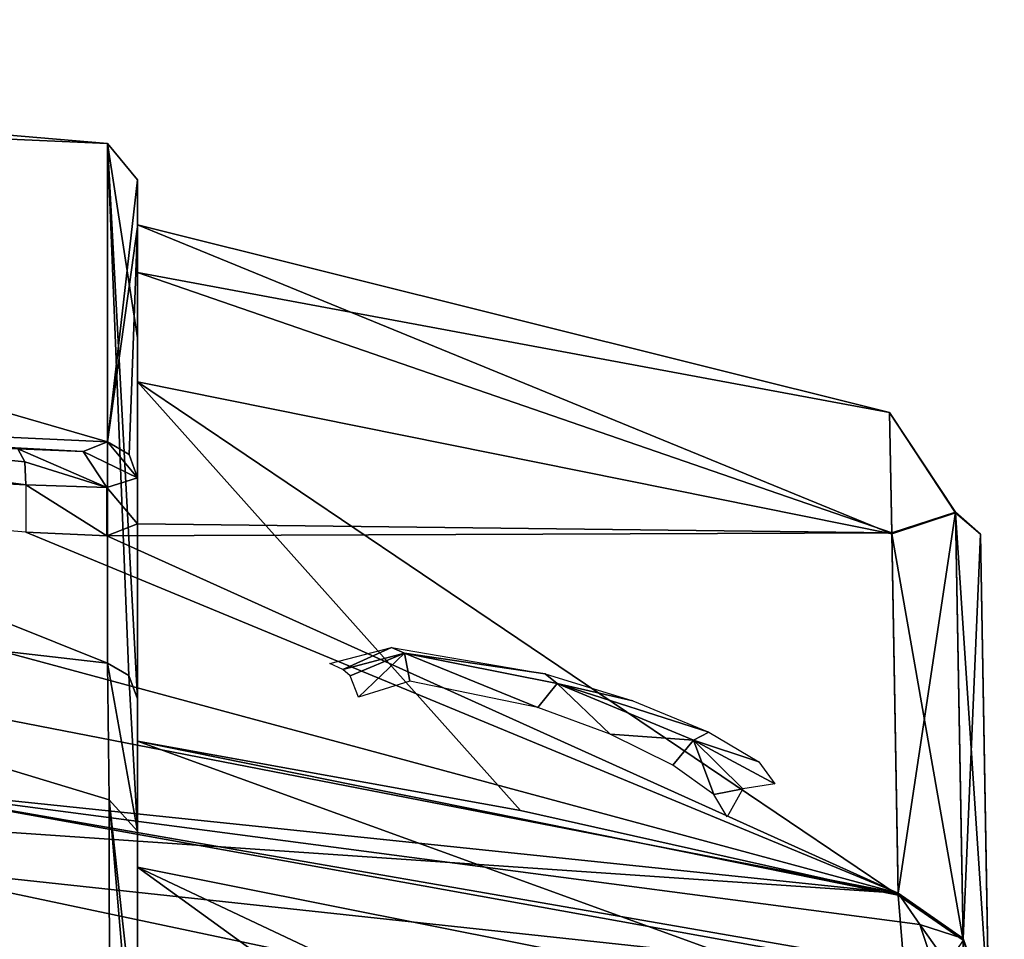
# Model space of a CAD drawing. Header units: millimetres. Extents: x -4274 to 4951, y -4805 to 4805.
# Tile 208 of 225: x 935 to 1609, y 4176 to 4805. Entities that reach past the tile are written whole.
import ezdxf

# ---------------------------------------------------------------- set-up
doc = ezdxf.new("R2010")
doc.units = ezdxf.units.MM
doc.header["$LTSCALE"] = 41.718519
for name, color, linetype in [('1860', 7, 'CONTINUOUS'), ('342', 7, 'CONTINUOUS'), ('347', 7, 'CONTINUOUS'), ('348', 7, 'CONTINUOUS'), ('349', 7, 'CONTINUOUS'), ('351', 7, 'CONTINUOUS'), ('352', 7, 'CONTINUOUS'), ('355', 7, 'CONTINUOUS'), ('356', 7, 'CONTINUOUS'), ('360', 7, 'CONTINUOUS'), ('361', 7, 'CONTINUOUS'), ('362', 7, 'CONTINUOUS'), ('363', 7, 'CONTINUOUS'), ('365', 7, 'CONTINUOUS'), ('367', 7, 'CONTINUOUS'), ('372', 7, 'CONTINUOUS')]:
    doc.layers.add(name, color=color, linetype=linetype)

msp = doc.modelspace()

# ---------------------------------------------------------------- linework, layer by layer
at = {"layer": '1860', "linetype": 'Continuous'}
for points in [[(1147.59, 4364.54, -6422.12), (1189.65, 4375.5, -6315.73), (1156.52, 4360.63, -6421.22), (1147.59, 4364.54, -6422.12)], [(1156.52, 4360.63, -6421.22), (1189.65, 4375.5, -6315.73), (1198.51, 4371.81, -6316.87), (1156.52, 4360.63, -6421.22)], [(1156.52, 4360.63, -6421.22), (1198.51, 4371.81, -6316.87), (1161.32, 4356.32, -6420.29), (1156.52, 4360.63, -6421.22)], [(1161.32, 4356.32, -6420.29), (1198.51, 4371.81, -6316.87), (1167.22, 4341.62, -6417.21), (1161.32, 4356.32, -6420.29)], [(1167.22, 4341.62, -6417.21), (1198.51, 4371.81, -6316.87), (1202.28, 4352.58, -6328.29), (1167.22, 4341.62, -6417.21)], [(1189.65, 4375.5, -6315.73), (1294.89, 4357.51, -6268.8), (1198.51, 4371.81, -6316.87), (1189.65, 4375.5, -6315.73)], [(1198.51, 4371.81, -6316.87), (1294.89, 4357.51, -6268.8), (1302.87, 4350.91, -6278.92), (1198.51, 4371.81, -6316.87)], [(1198.51, 4371.81, -6316.87), (1302.87, 4350.91, -6278.92), (1289.76, 4334.65, -6289.52), (1198.51, 4371.81, -6316.87)], [(1202.28, 4352.58, -6328.29), (1198.51, 4371.81, -6316.87), (1289.76, 4334.65, -6289.52), (1202.28, 4352.58, -6328.29)], [(1294.89, 4357.51, -6268.8), (1354.82, 4339.07, -6279), (1302.87, 4350.91, -6278.92), (1294.89, 4357.51, -6268.8)], [(1289.76, 4334.65, -6289.52), (1302.87, 4350.91, -6278.92), (1339.32, 4316.34, -6298.2), (1289.76, 4334.65, -6289.52)], [(1354.82, 4339.07, -6279), (1406.69, 4317.66, -6312.5), (1302.87, 4350.91, -6278.92), (1354.82, 4339.07, -6279)], [(1302.87, 4350.91, -6278.92), (1406.69, 4317.66, -6312.5), (1396.2, 4312.26, -6325.15), (1302.87, 4350.91, -6278.92)], [(1302.87, 4350.91, -6278.92), (1396.2, 4312.26, -6325.15), (1339.32, 4316.34, -6298.2), (1302.87, 4350.91, -6278.92)], [(1339.32, 4316.34, -6298.2), (1396.2, 4312.26, -6325.15), (1382.07, 4295.09, -6326.11), (1339.32, 4316.34, -6298.2)], [(1406.69, 4317.66, -6312.5), (1440.82, 4297.46, -6363.56), (1396.2, 4312.26, -6325.15), (1406.69, 4317.66, -6312.5)], [(1382.07, 4295.09, -6326.11), (1396.2, 4312.26, -6325.15), (1410.2, 4274.95, -6368.54), (1382.07, 4295.09, -6326.11)], [(1440.82, 4297.46, -6363.56), (1451.92, 4282.32, -6422.07), (1396.2, 4312.26, -6325.15), (1440.82, 4297.46, -6363.56)], [(1396.2, 4312.26, -6325.15), (1451.92, 4282.32, -6422.07), (1430.01, 4278.85, -6421.14), (1396.2, 4312.26, -6325.15)], [(1396.2, 4312.26, -6325.15), (1430.01, 4278.85, -6421.14), (1410.2, 4274.95, -6368.54), (1396.2, 4312.26, -6325.15)], [(1430.01, 4278.85, -6421.14), (1419.29, 4259.8, -6417.21), (1410.2, 4274.95, -6368.54), (1430.01, 4278.85, -6421.14)]]:
    msp.add_3dface(points, dxfattribs=at)
at = {"layer": '342', "linetype": 'Continuous'}
for points in [[(1598.13, 4126.29, -690.62), (1608.75, 3517.9, -7225.03), (1592.43, 4453.02, -3663.93), (1598.13, 4126.29, -690.62)], [(1592.43, 4453.02, -3663.93), (1608.75, 3517.9, -7225.03), (1598.15, 4125.03, -6637.09), (1592.43, 4453.02, -3663.93)]]:
    msp.add_3dface(points, dxfattribs=at)
at = {"layer": '347', "linetype": 'Continuous'}
for points in [[(1016, 4587.47, -5436.68), (1016, 4695.45, -4040.85), (1016, 4557.38, -5427.48), (1016, 4587.47, -5436.68)], [(1016, 4695.45, -4040.85), (1016, 4663.39, -2641.23), (1016, 4664.6, -4034.67), (1016, 4695.45, -4040.85)], [(1016, 4557.38, -5427.48), (1016, 4695.45, -4040.85), (1016, 4664.6, -4034.67), (1016, 4557.38, -5427.48)], [(1016, 4664.6, -4034.67), (1016, 4663.39, -2641.23), (1016, 4632.07, -2638.12), (1016, 4664.6, -4034.67)], [(1016, 4663.39, -2641.23), (1016, 4491.62, -1251.85), (1016, 4632.07, -2638.12), (1016, 4663.39, -2641.23)], [(1016, 4632.07, -2638.12), (1016, 4491.62, -1251.85), (1016, 4460.13, -1251.85), (1016, 4632.07, -2638.12)], [(1016, 4340.53, -6814.68), (1016, 4587.47, -5436.68), (1016, 4311.5, -6802.55), (1016, 4340.53, -6814.68)], [(1016, 4311.5, -6802.55), (1016, 4587.47, -5436.68), (1016, 4557.38, -5427.48), (1016, 4311.5, -6802.55)], [(1016, 4249.91, -7026.2), (1016, 4340.53, -6814.68), (1016, 4225.3, -7005.38), (1016, 4249.91, -7026.2)], [(1016, 4225.3, -7005.38), (1016, 4340.53, -6814.68), (1016, 4311.5, -6802.55), (1016, 4225.3, -7005.38)], [(1016, 4095.58, -7190.5), (1016, 4249.91, -7026.2), (1016, 4076.26, -7163.8), (1016, 4095.58, -7190.5)], [(1016, 4076.26, -7163.8), (1016, 4249.91, -7026.2), (1016, 4225.3, -7005.38), (1016, 4076.26, -7163.8)]]:
    msp.add_3dface(points, dxfattribs=at)
at = {"layer": '348', "linetype": 'Continuous'}
for points in [[(996.97, 4110.23, -7210.25), (502.51, 4163.82, -7288.91), (500.18, 4421.87, -6897.22), (996.97, 4110.23, -7210.25)], [(996.97, 4110.23, -7210.25), (500.18, 4421.87, -6897.22), (996.57, 4271.35, -7039.36), (996.97, 4110.23, -7210.25)], [(500.18, 4421.87, -6897.22), (995.53, 4364.8, -6820.3), (996.57, 4271.35, -7039.36), (500.18, 4421.87, -6897.22)]]:
    msp.add_3dface(points, dxfattribs=at)
at = {"layer": '349', "linetype": 'Continuous'}
for points in [[(995.53, 4364.8, -6820.3), (1010.07, 4356.42, -6818.36), (1016, 4249.91, -7026.2), (995.53, 4364.8, -6820.3)], [(995.53, 4364.8, -6820.3), (1016, 4249.91, -7026.2), (996.57, 4271.35, -7039.36), (995.53, 4364.8, -6820.3)], [(1010.07, 4356.42, -6818.36), (1016, 4340.53, -6814.68), (1016, 4249.91, -7026.2), (1010.07, 4356.42, -6818.36)], [(996.97, 4110.23, -7210.25), (996.57, 4271.35, -7039.36), (1010.81, 4104.74, -7202.86), (996.97, 4110.23, -7210.25)], [(1016, 4249.91, -7026.2), (1016, 4095.58, -7190.5), (996.57, 4271.35, -7039.36), (1016, 4249.91, -7026.2)], [(996.57, 4271.35, -7039.36), (1016, 4095.58, -7190.5), (1010.81, 4104.74, -7202.86), (996.57, 4271.35, -7039.36)]]:
    msp.add_3dface(points, dxfattribs=at)
at = {"layer": '351', "linetype": 'Continuous'}
for points in [[(1016, 4225.3, -7005.38), (1016, 4311.5, -6802.55), (1543.21, 4120.36, -6856.23), (1016, 4225.3, -7005.38)], [(1016, 4311.5, -6802.55), (1277.98, 4264.17, -6737.13), (1536.1, 4206.21, -6655.45), (1016, 4311.5, -6802.55)], [(1016, 4311.5, -6802.55), (1536.1, 4206.21, -6655.45), (1543.21, 4120.36, -6856.23), (1016, 4311.5, -6802.55)], [(1016, 4076.26, -7163.8), (1016, 4225.3, -7005.38), (1285.17, 4030.35, -7095.08), (1016, 4076.26, -7163.8)], [(1016, 4225.3, -7005.38), (1547.81, 3974.47, -7009.96), (1285.17, 4030.35, -7095.08), (1016, 4225.3, -7005.38)], [(1547.81, 3974.47, -7009.96), (1016, 4225.3, -7005.38), (1543.21, 4120.36, -6856.23), (1547.81, 3974.47, -7009.96)]]:
    msp.add_3dface(points, dxfattribs=at)
at = {"layer": '352', "linetype": 'Continuous'}
for points in [[(995.53, 4364.8, -6820.3), (995.53, 4720.36, -4041.53), (1010.07, 4356.42, -6818.36), (995.53, 4364.8, -6820.3)], [(995.53, 4720.36, -4041.53), (995.53, 4516.16, -1247.56), (1016, 4695.45, -4040.85), (995.53, 4720.36, -4041.53)], [(1010.07, 4356.42, -6818.36), (995.53, 4720.36, -4041.53), (1016, 4340.53, -6814.68), (1010.07, 4356.42, -6818.36)], [(1016, 4340.53, -6814.68), (995.53, 4720.36, -4041.53), (1016, 4587.47, -5436.68), (1016, 4340.53, -6814.68)], [(1016, 4587.47, -5436.68), (995.53, 4720.36, -4041.53), (1016, 4695.45, -4040.85), (1016, 4587.47, -5436.68)], [(1016, 4695.45, -4040.85), (995.53, 4516.16, -1247.56), (1016, 4663.39, -2641.23), (1016, 4695.45, -4040.85)], [(995.53, 4516.16, -1247.56), (1010.23, 4507.5, -1249.07), (1016, 4663.39, -2641.23), (995.53, 4516.16, -1247.56)], [(1010.23, 4507.5, -1249.07), (1016, 4491.62, -1251.85), (1016, 4663.39, -2641.23), (1010.23, 4507.5, -1249.07)]]:
    msp.add_3dface(points, dxfattribs=at)
at = {"layer": '355', "linetype": 'Continuous'}
msp.add_3dface([(1543.21, 4120.36, -6856.23), (1536.1, 4206.21, -6655.45), (1580.53, 4175.4, -6648.41), (1543.21, 4120.36, -6856.23)], dxfattribs=at)
at = {"layer": '356', "linetype": 'Continuous'}
for points in [[(978.81, 4509.63, -1191.79), (934.1, 4511.47, -1154.2), (995.13, 4485.07, -1182.1), (978.81, 4509.63, -1191.79)], [(934.1, 4511.47, -1154.2), (938.86, 4502.54, -1140.99), (995.13, 4485.07, -1182.1), (934.1, 4511.47, -1154.2)], [(995.53, 4516.16, -1247.56), (978.81, 4509.63, -1191.79), (1016, 4491.62, -1251.85), (995.53, 4516.16, -1247.56)], [(1010.23, 4507.5, -1249.07), (995.53, 4516.16, -1247.56), (1016, 4491.62, -1251.85), (1010.23, 4507.5, -1249.07)], [(1016, 4491.62, -1251.85), (978.81, 4509.63, -1191.79), (995.13, 4485.07, -1182.1), (1016, 4491.62, -1251.85)], [(938.86, 4502.54, -1140.99), (939.6, 4486.9, -1135.36), (995.13, 4485.07, -1182.1), (938.86, 4502.54, -1140.99)]]:
    msp.add_3dface(points, dxfattribs=at)
at = {"layer": '360', "linetype": 'Continuous'}
for points in [[(1531.79, 4453.33, -5168.76), (1530.34, 4536.25, -3663.95), (1575.44, 4467.78, -4665.91), (1531.79, 4453.33, -5168.76)], [(1530.34, 4536.25, -3663.95), (1531.78, 4453.97, -2159.1), (1575.44, 4468.2, -2661.96), (1530.34, 4536.25, -3663.95)], [(1575.44, 4467.78, -4665.91), (1530.34, 4536.25, -3663.95), (1575.44, 4468.2, -2661.96), (1575.44, 4467.78, -4665.91)], [(1531.78, 4453.97, -2159.1), (1536.08, 4207.49, -672.3), (1575.44, 4468.2, -2661.96), (1531.78, 4453.97, -2159.1)], [(1580.53, 4175.4, -6648.41), (1531.79, 4453.33, -5168.76), (1575.44, 4467.78, -4665.91), (1580.53, 4175.4, -6648.41)], [(1575.44, 4468.2, -2661.96), (1536.08, 4207.49, -672.3), (1580.53, 4176.64, -679.34), (1575.44, 4468.2, -2661.96)], [(1592.43, 4453.02, -3663.93), (1575.44, 4467.78, -4665.91), (1575.44, 4468.2, -2661.96), (1592.43, 4453.02, -3663.93)], [(1592.43, 4453.02, -3663.93), (1575.44, 4468.2, -2661.96), (1580.53, 4176.64, -679.34), (1592.43, 4453.02, -3663.93)], [(1592.43, 4453.02, -3663.93), (1598.15, 4125.03, -6637.09), (1575.44, 4467.78, -4665.91), (1592.43, 4453.02, -3663.93)], [(1598.15, 4125.03, -6637.09), (1580.53, 4175.4, -6648.41), (1575.44, 4467.78, -4665.91), (1598.15, 4125.03, -6637.09)], [(1536.1, 4206.21, -6655.45), (1531.79, 4453.33, -5168.76), (1580.53, 4175.4, -6648.41), (1536.1, 4206.21, -6655.45)], [(1598.13, 4126.29, -690.62), (1592.43, 4453.02, -3663.93), (1580.53, 4176.64, -679.34), (1598.13, 4126.29, -690.62)]]:
    msp.add_3dface(points, dxfattribs=at)
at = {"layer": '361', "linetype": 'Continuous'}
for points in [[(1016, 4557.38, -5427.48), (1016, 4664.6, -4034.67), (1531.79, 4453.33, -5168.76), (1016, 4557.38, -5427.48)], [(1016, 4664.6, -4034.67), (1016, 4632.07, -2638.12), (1530.34, 4536.25, -3663.95), (1016, 4664.6, -4034.67)], [(1531.79, 4453.33, -5168.76), (1016, 4664.6, -4034.67), (1530.34, 4536.25, -3663.95), (1531.79, 4453.33, -5168.76)], [(1016, 4632.07, -2638.12), (1016, 4460.13, -1251.85), (1531.78, 4453.97, -2159.1), (1016, 4632.07, -2638.12)], [(1530.34, 4536.25, -3663.95), (1016, 4632.07, -2638.12), (1531.78, 4453.97, -2159.1), (1530.34, 4536.25, -3663.95)], [(1016, 4311.5, -6802.55), (1016, 4557.38, -5427.48), (1277.98, 4264.17, -6737.13), (1016, 4311.5, -6802.55)], [(1277.98, 4264.17, -6737.13), (1016, 4557.38, -5427.48), (1536.1, 4206.21, -6655.45), (1277.98, 4264.17, -6737.13)], [(1536.1, 4206.21, -6655.45), (1016, 4557.38, -5427.48), (1531.79, 4453.33, -5168.76), (1536.1, 4206.21, -6655.45)], [(0, 4506.48, -940.08), (-3.06, 4312.93, -96.39), (1536.08, 4207.49, -672.3), (0, 4506.48, -940.08)], [(477.57, 4493.12, -988.98), (0, 4506.48, -940.08), (1536.08, 4207.49, -672.3), (477.57, 4493.12, -988.98)], [(939.6, 4454.45, -1135.36), (477.57, 4493.12, -988.98), (1536.08, 4207.49, -672.3), (939.6, 4454.45, -1135.36)], [(1016, 4460.13, -1251.85), (995.14, 4452.01, -1182.11), (1531.78, 4453.97, -2159.1), (1016, 4460.13, -1251.85)], [(995.14, 4452.01, -1182.11), (939.6, 4454.45, -1135.36), (1536.08, 4207.49, -672.3), (995.14, 4452.01, -1182.11)], [(1531.78, 4453.97, -2159.1), (995.14, 4452.01, -1182.11), (1536.08, 4207.49, -672.3), (1531.78, 4453.97, -2159.1)], [(1536.08, 4207.49, -672.3), (-3.06, 4312.93, -96.39), (831.87, 4280.9, -247.37), (1536.08, 4207.49, -672.3)]]:
    msp.add_3dface(points, dxfattribs=at)
at = {"layer": '362', "linetype": 'Continuous'}
for points in [[(1016, 4491.62, -1251.85), (995.13, 4485.07, -1182.1), (1016, 4460.13, -1251.85), (1016, 4491.62, -1251.85)], [(995.13, 4485.07, -1182.1), (939.6, 4486.9, -1135.36), (995.14, 4452.01, -1182.11), (995.13, 4485.07, -1182.1)], [(995.14, 4452.01, -1182.11), (939.6, 4486.9, -1135.36), (939.6, 4454.45, -1135.36), (995.14, 4452.01, -1182.11)], [(1016, 4460.13, -1251.85), (995.13, 4485.07, -1182.1), (995.14, 4452.01, -1182.11), (1016, 4460.13, -1251.85)]]:
    msp.add_3dface(points, dxfattribs=at)
at = {"layer": '363', "linetype": 'Continuous'}
for points in [[(0, 4764.25, -4947.75), (0, 4804.96, -2947.02), (995.53, 4720.36, -4041.53), (0, 4764.25, -4947.75)], [(0, 4804.96, -2947.02), (0, 4562.28, -960.66), (995.53, 4516.16, -1247.56), (0, 4804.96, -2947.02)], [(995.53, 4720.36, -4041.53), (0, 4804.96, -2947.02), (995.53, 4516.16, -1247.56), (995.53, 4720.36, -4041.53)], [(995.53, 4364.8, -6820.3), (0, 4764.25, -4947.75), (995.53, 4720.36, -4041.53), (995.53, 4364.8, -6820.3)], [(0, 4764.25, -4947.75), (995.53, 4364.8, -6820.3), (500.18, 4421.87, -6897.22), (0, 4764.25, -4947.75)], [(995.53, 4516.16, -1247.56), (0, 4562.28, -960.66), (978.81, 4509.63, -1191.79), (995.53, 4516.16, -1247.56)], [(978.81, 4509.63, -1191.79), (0, 4562.28, -960.66), (934.1, 4511.47, -1154.2), (978.81, 4509.63, -1191.79)]]:
    msp.add_3dface(points, dxfattribs=at)
at = {"layer": '365', "linetype": 'Continuous'}
for points in [[(1580.53, 4176.64, -679.34), (1536.08, 4207.49, -672.3), (1550.9, 4186.11, -631.48), (1580.53, 4176.64, -679.34)], [(1581.11, 4143.83, -616.42), (1580.53, 4176.64, -679.34), (1550.9, 4186.11, -631.48), (1581.11, 4143.83, -616.42)], [(1561.69, 4154.21, -599.54), (1581.11, 4143.83, -616.42), (1550.9, 4186.11, -631.48), (1561.69, 4154.21, -599.54)], [(1598.13, 4126.29, -690.62), (1580.53, 4176.64, -679.34), (1581.11, 4143.83, -616.42), (1598.13, 4126.29, -690.62)]]:
    msp.add_3dface(points, dxfattribs=at)
at = {"layer": '367', "linetype": 'Continuous'}
for points in [[(1536.08, 4207.49, -672.3), (831.87, 4280.9, -247.37), (1550.9, 4186.11, -631.48), (1536.08, 4207.49, -672.3)], [(831.87, 4280.9, -247.37), (1562.8, 4149.22, -595.99), (1561.69, 4154.21, -599.54), (831.87, 4280.9, -247.37)], [(1562.8, 4149.22, -595.99), (831.87, 4280.9, -247.37), (834.82, 4227.53, -163.96), (1562.8, 4149.22, -595.99)], [(831.87, 4280.9, -247.37), (1561.69, 4154.21, -599.54), (1550.9, 4186.11, -631.48), (831.87, 4280.9, -247.37)], [(846.2, 4140.15, -135.99), (1569.3, 4072.34, -570.1), (834.82, 4227.53, -163.96), (846.2, 4140.15, -135.99)], [(1569.3, 4072.34, -570.1), (1562.8, 4149.22, -595.99), (834.82, 4227.53, -163.96), (1569.3, 4072.34, -570.1)]]:
    msp.add_3dface(points, dxfattribs=at)
at = {"layer": '372', "linetype": 'Continuous'}
for points in [[(474.93, 4549.21, -1009.14), (0, 4562.28, -960.66), (939.6, 4486.9, -1135.36), (474.93, 4549.21, -1009.14)], [(939.6, 4486.9, -1135.36), (0, 4562.28, -960.66), (0, 4537.35, -940.11), (939.6, 4486.9, -1135.36)], [(934.1, 4511.47, -1154.2), (474.93, 4549.21, -1009.14), (938.86, 4502.54, -1140.99), (934.1, 4511.47, -1154.2)], [(938.86, 4502.54, -1140.99), (474.93, 4549.21, -1009.14), (939.6, 4486.9, -1135.36), (938.86, 4502.54, -1140.99)]]:
    msp.add_3dface(points, dxfattribs=at)

doc.saveas('drawing.dxf')
